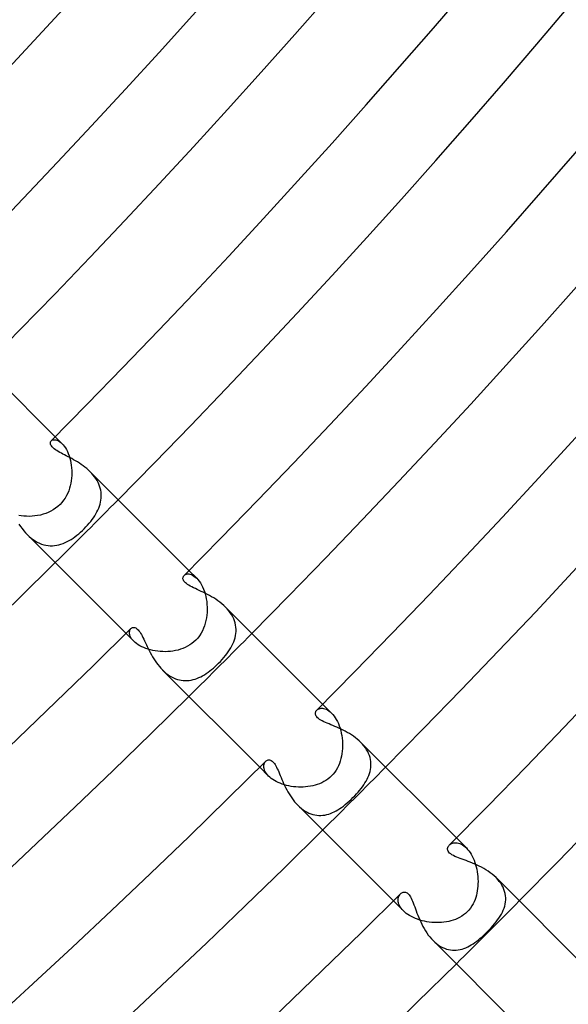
# Model space of a CAD drawing. Header units: millimetres. Extents: x -485 to 485, y -485 to 485.
# Tile 79 of 110: x 265 to 290, y -290 to -245. Entities that reach past the tile are written whole.
import ezdxf

# ---------------------------------------------------------------- set-up
doc = ezdxf.new("R2010")
doc.units = ezdxf.units.MM
doc.layers.add('HIDDEN', color=7, linetype='Continuous')
doc.layers.add('THICK', color=7, linetype='Continuous')

msp = doc.modelspace()

# ---------------------------------------------------------------- linework, layer by layer
at = {"layer": 'HIDDEN'}
for p, q in [((266.929, -264.101), (267.232, -264.404)), ((266.751, -264.281), (266.779, -264.258)), ((266.779, -264.258), (266.814, -264.242)), ((266.814, -264.242), (266.855, -264.232)), ((266.855, -264.232), (266.9, -264.23)), ((266.9, -264.23), (266.949, -264.236)), ((266.949, -264.236), (267.002, -264.25)), ((267.002, -264.25), (267.058, -264.274)), ((267.058, -264.274), (267.115, -264.307)), ((267.115, -264.307), (267.174, -264.35)), ((267.174, -264.35), (267.232, -264.404)), ((267.232, -264.404), (267.284, -264.46)), ((267.284, -264.46), (267.335, -264.525)), ((267.335, -264.525), (267.385, -264.597)), ((267.385, -264.597), (267.431, -264.677)), ((267.431, -264.677), (267.475, -264.763)), ((267.475, -264.763), (267.515, -264.855)), ((267.515, -264.855), (267.552, -264.953)), ((267.552, -264.953), (267.584, -265.055)), ((267.584, -265.055), (267.612, -265.162)), ((267.612, -265.162), (267.635, -265.271)), ((267.635, -265.271), (267.653, -265.383)), ((267.653, -265.383), (267.666, -265.497)), ((267.666, -265.497), (267.673, -265.612)), ((267.665, -265.961), (267.651, -266.077)), ((267.673, -265.845), (267.665, -265.961)), ((267.673, -265.612), (267.676, -265.728)), ((267.676, -265.728), (267.673, -265.845)), ((268.569, -265.744), (268.499, -265.67)), ((268.636, -265.82), (268.569, -265.744)), ((268.698, -265.899), (268.636, -265.82)), ((268.755, -265.981), (268.698, -265.899)), ((267.606, -266.305), (267.574, -266.416)), ((267.631, -266.192), (267.606, -266.305)), ((267.651, -266.077), (267.631, -266.192)), ((268.807, -266.065), (268.755, -265.981)), ((268.852, -266.15), (268.807, -266.065)), ((268.892, -266.237), (268.852, -266.15)), ((268.925, -266.324), (268.892, -266.237)), ((268.952, -266.413), (268.925, -266.324)), ((267.438, -266.746), (267.377, -266.852)), ((267.491, -266.638), (267.438, -266.746)), ((267.536, -266.527), (267.491, -266.638)), ((267.574, -266.416), (267.536, -266.527)), ((268.973, -266.503), (268.952, -266.413)), ((268.987, -266.593), (268.973, -266.503)), ((268.995, -266.683), (268.987, -266.593)), ((268.991, -266.863), (268.996, -266.773)), ((268.996, -266.773), (268.995, -266.683)), ((267.049, -267.234), (266.948, -267.313)), ((267.145, -267.145), (267.049, -267.234)), ((267.23, -267.054), (267.145, -267.145)), ((267.308, -266.956), (267.23, -267.054)), ((267.377, -266.852), (267.308, -266.956)), ((268.883, -267.306), (268.915, -267.218)), ((268.915, -267.218), (268.943, -267.13)), ((268.943, -267.13), (268.965, -267.041)), ((268.965, -267.041), (268.981, -266.952)), ((268.981, -266.952), (268.991, -266.863)), ((265.404, -267.656), (265.287, -267.638)), ((265.524, -267.668), (265.404, -267.656)), ((265.645, -267.675), (265.524, -267.668)), ((265.768, -267.676), (265.645, -267.675)), ((265.892, -267.67), (265.768, -267.676)), ((266.015, -267.659), (265.892, -267.67)), ((266.138, -267.641), (266.015, -267.659)), ((266.261, -267.616), (266.138, -267.641)), ((266.382, -267.585), (266.261, -267.616)), ((266.501, -267.546), (266.382, -267.585)), ((266.618, -267.5), (266.501, -267.546)), ((266.732, -267.446), (266.618, -267.5)), ((266.842, -267.384), (266.732, -267.446)), ((266.948, -267.313), (266.842, -267.384)), ((268.589, -267.82), (268.649, -267.736)), ((268.649, -267.736), (268.705, -267.651)), ((268.705, -267.651), (268.756, -267.565)), ((268.756, -267.565), (268.803, -267.479)), ((268.803, -267.479), (268.845, -267.393)), ((268.845, -267.393), (268.883, -267.306)), ((268.232, -268.232), (268.311, -268.151)), ((268.311, -268.151), (268.386, -268.07)), ((268.386, -268.07), (268.457, -267.987)), ((268.457, -267.987), (268.525, -267.904)), ((268.525, -267.904), (268.589, -267.82)), ((265.671, -268.499), (265.755, -268.579)), ((265.755, -268.579), (265.842, -268.653)), ((267.73, -268.653), (267.817, -268.592)), ((267.817, -268.592), (267.903, -268.526)), ((267.903, -268.526), (267.988, -268.457)), ((267.988, -268.457), (268.071, -268.384)), ((268.071, -268.384), (268.153, -268.309)), ((268.153, -268.309), (268.232, -268.232)), ((265.842, -268.653), (265.933, -268.722)), ((265.933, -268.722), (266.026, -268.783)), ((266.026, -268.783), (266.12, -268.837)), ((266.12, -268.837), (266.216, -268.883)), ((266.216, -268.883), (266.313, -268.921)), ((266.313, -268.921), (266.411, -268.951)), ((266.411, -268.951), (266.51, -268.974)), ((266.51, -268.974), (266.608, -268.988)), ((266.608, -268.988), (266.706, -268.995)), ((266.706, -268.995), (266.803, -268.995)), ((266.803, -268.995), (266.9, -268.988)), ((266.9, -268.988), (266.996, -268.974)), ((266.996, -268.974), (267.091, -268.953)), ((267.091, -268.953), (267.185, -268.926)), ((267.185, -268.926), (267.279, -268.894)), ((267.279, -268.894), (267.371, -268.855)), ((267.371, -268.855), (267.462, -268.812)), ((267.462, -268.812), (267.552, -268.764)), ((267.552, -268.764), (267.641, -268.711)), ((267.641, -268.711), (267.73, -268.653)), ((272.72, -270.332), (272.751, -270.307)), ((272.751, -270.307), (272.789, -270.287)), ((272.789, -270.287), (272.831, -270.273)), ((272.831, -270.273), (272.879, -270.266)), ((272.879, -270.266), (272.93, -270.267)), ((272.93, -270.267), (272.985, -270.276)), ((272.94, -270.111), (273.29, -270.461)), ((272.985, -270.276), (273.043, -270.294)), ((273.043, -270.294), (273.103, -270.321)), ((273.103, -270.321), (273.165, -270.358)), ((273.165, -270.358), (273.227, -270.404)), ((273.227, -270.404), (273.29, -270.461)), ((273.29, -270.461), (273.346, -270.522)), ((273.346, -270.522), (273.401, -270.592)), ((273.401, -270.592), (273.454, -270.67)), ((273.454, -270.67), (273.505, -270.756)), ((273.505, -270.756), (273.551, -270.848)), ((273.551, -270.848), (273.594, -270.947)), ((273.594, -270.947), (273.633, -271.052)), ((273.633, -271.052), (273.667, -271.162)), ((273.667, -271.162), (273.696, -271.275)), ((273.696, -271.275), (273.72, -271.391)), ((273.72, -271.391), (273.738, -271.51)), ((273.738, -271.51), (273.751, -271.631)), ((273.751, -271.631), (273.758, -271.754)), ((273.744, -272.12), (273.728, -272.24)), ((273.755, -271.999), (273.744, -272.12)), ((273.759, -271.876), (273.755, -271.999)), ((273.758, -271.754), (273.759, -271.876)), ((274.659, -271.835), (274.582, -271.753)), ((274.731, -271.919), (274.659, -271.835)), ((274.796, -272.006), (274.731, -271.919)), ((274.855, -272.095), (274.796, -272.006)), ((274.907, -272.187), (274.855, -272.095)), ((273.641, -272.59), (273.598, -272.704)), ((273.676, -272.475), (273.641, -272.59)), ((273.705, -272.359), (273.676, -272.475)), ((273.728, -272.24), (273.705, -272.359)), ((274.951, -272.28), (274.907, -272.187)), ((274.988, -272.375), (274.951, -272.28)), ((275.017, -272.469), (274.988, -272.375)), ((275.038, -272.565), (275.017, -272.469)), ((275.052, -272.66), (275.038, -272.565)), ((270.111, -272.94), (270.461, -273.29)), ((270.266, -272.907), (270.268, -272.861)), ((270.271, -272.956), (270.266, -272.907)), ((270.268, -272.861), (270.276, -272.819)), ((270.282, -273.008), (270.271, -272.956)), ((270.276, -272.819), (270.29, -272.781)), ((270.301, -273.062), (270.282, -273.008)), ((270.29, -272.781), (270.309, -272.748)), ((270.309, -272.748), (270.332, -272.72)), ((273.415, -273.04), (273.333, -273.145)), ((273.485, -272.93), (273.415, -273.04)), ((273.546, -272.818), (273.485, -272.93)), ((273.598, -272.704), (273.546, -272.818)), ((275.013, -273.132), (275.035, -273.039)), ((275.035, -273.039), (275.049, -272.945)), ((275.049, -272.945), (275.057, -272.85)), ((275.058, -272.755), (275.052, -272.66)), ((275.057, -272.85), (275.058, -272.755)), ((270.329, -273.117), (270.301, -273.062)), ((270.364, -273.175), (270.329, -273.117)), ((270.408, -273.232), (270.364, -273.175)), ((270.461, -273.289), (270.408, -273.232)), ((270.518, -273.342), (270.461, -273.289)), ((270.582, -273.394), (270.518, -273.342)), ((270.654, -273.444), (270.582, -273.394)), ((270.732, -273.492), (270.654, -273.444)), ((272.974, -273.458), (272.875, -273.517)), ((273.069, -273.393), (272.974, -273.458)), ((273.159, -273.322), (273.069, -273.393)), ((273.243, -273.243), (273.159, -273.322)), ((273.333, -273.145), (273.243, -273.243)), ((274.871, -273.497), (274.915, -273.407)), ((274.915, -273.407), (274.953, -273.316)), ((274.953, -273.316), (274.986, -273.224)), ((274.986, -273.224), (275.013, -273.132)), ((270.817, -273.536), (270.732, -273.492)), ((270.907, -273.578), (270.817, -273.536)), ((271.002, -273.616), (270.907, -273.578)), ((271.103, -273.65), (271.002, -273.616)), ((271.207, -273.679), (271.103, -273.65)), ((271.314, -273.705), (271.207, -273.679)), ((271.423, -273.725), (271.314, -273.705)), ((271.534, -273.741), (271.423, -273.725)), ((271.648, -273.752), (271.534, -273.741)), ((271.762, -273.758), (271.648, -273.752)), ((271.877, -273.759), (271.762, -273.758)), ((271.993, -273.755), (271.877, -273.759)), ((272.108, -273.745), (271.993, -273.755)), ((272.223, -273.73), (272.108, -273.745)), ((272.336, -273.71), (272.223, -273.73)), ((272.448, -273.684), (272.336, -273.71)), ((272.558, -273.651), (272.448, -273.684)), ((272.667, -273.613), (272.558, -273.651)), ((272.772, -273.568), (272.667, -273.613)), ((272.875, -273.517), (272.772, -273.568)), ((274.579, -273.937), (274.646, -273.851)), ((274.646, -273.851), (274.709, -273.763)), ((274.709, -273.763), (274.768, -273.675)), ((274.768, -273.675), (274.822, -273.586)), ((274.822, -273.586), (274.871, -273.497)), ((274.12, -274.423), (274.198, -274.35)), ((274.198, -274.35), (274.275, -274.275)), ((274.275, -274.275), (274.356, -274.193)), ((274.356, -274.193), (274.433, -274.108)), ((274.433, -274.108), (274.508, -274.023)), ((274.508, -274.023), (274.579, -273.937)), ((271.753, -274.582), (271.829, -274.654)), ((271.829, -274.654), (271.908, -274.722)), ((271.908, -274.722), (271.989, -274.784)), ((271.989, -274.784), (272.072, -274.84)), ((273.551, -274.841), (273.634, -274.793)), ((273.634, -274.793), (273.717, -274.74)), ((273.717, -274.74), (273.799, -274.684)), ((273.799, -274.684), (273.88, -274.623)), ((273.88, -274.623), (273.961, -274.56)), ((273.961, -274.56), (274.041, -274.493)), ((274.041, -274.493), (274.12, -274.423)), ((272.072, -274.84), (272.157, -274.891)), ((272.157, -274.891), (272.243, -274.934)), ((272.243, -274.934), (272.331, -274.972)), ((272.331, -274.972), (272.42, -275.003)), ((272.42, -275.003), (272.508, -275.026)), ((272.508, -275.026), (272.597, -275.044)), ((272.597, -275.044), (272.686, -275.054)), ((272.686, -275.054), (272.775, -275.058)), ((272.775, -275.058), (272.864, -275.056)), ((272.864, -275.056), (272.952, -275.048)), ((272.952, -275.048), (273.04, -275.034)), ((273.04, -275.034), (273.127, -275.015)), ((273.127, -275.015), (273.213, -274.99)), ((273.213, -274.99), (273.299, -274.96)), ((273.299, -274.96), (273.384, -274.925)), ((273.384, -274.925), (273.468, -274.885)), ((273.468, -274.885), (273.551, -274.841)), ((278.95, -276.122), (279.349, -276.521)), ((278.685, -276.389), (278.715, -276.363)), ((278.715, -276.363), (278.751, -276.341)), ((278.751, -276.341), (278.792, -276.324)), ((278.792, -276.324), (278.836, -276.311)), ((278.836, -276.311), (278.885, -276.305)), ((278.885, -276.305), (278.936, -276.305)), ((278.936, -276.305), (278.991, -276.312)), ((278.991, -276.312), (279.048, -276.327)), ((279.048, -276.327), (279.106, -276.349)), ((279.106, -276.349), (279.167, -276.379)), ((279.167, -276.379), (279.227, -276.418)), ((279.227, -276.418), (279.288, -276.465)), ((279.288, -276.465), (279.349, -276.52)), ((279.349, -276.52), (279.406, -276.582)), ((279.406, -276.582), (279.461, -276.651)), ((279.461, -276.651), (279.515, -276.727)), ((279.515, -276.727), (279.565, -276.81)), ((279.565, -276.81), (279.612, -276.899)), ((279.612, -276.899), (279.656, -276.994)), ((279.656, -276.994), (279.696, -277.095)), ((279.696, -277.095), (279.731, -277.2)), ((279.731, -277.2), (279.762, -277.308)), ((279.762, -277.308), (279.789, -277.419)), ((279.789, -277.419), (279.81, -277.532)), ((279.81, -277.532), (279.827, -277.648)), ((279.827, -277.648), (279.838, -277.765)), ((279.838, -277.765), (279.844, -277.882)), ((279.844, -277.882), (279.845, -277.999)), ((280.738, -277.914), (280.664, -277.836)), ((280.807, -277.995), (280.738, -277.914)), ((279.818, -278.344), (279.798, -278.455)), ((279.832, -278.23), (279.818, -278.344)), ((279.841, -278.115), (279.832, -278.23)), ((279.845, -277.999), (279.841, -278.115)), ((280.869, -278.078), (280.807, -277.995)), ((280.926, -278.164), (280.869, -278.078)), ((280.975, -278.252), (280.926, -278.164)), ((281.017, -278.34), (280.975, -278.252)), ((281.052, -278.43), (281.017, -278.34)), ((276.315, -278.822), (276.327, -278.782)), ((276.327, -278.782), (276.344, -278.745)), ((276.344, -278.745), (276.365, -278.713)), ((276.365, -278.713), (276.389, -278.685)), ((279.705, -278.779), (279.662, -278.882)), ((279.742, -278.673), (279.705, -278.779)), ((279.772, -278.565), (279.742, -278.673)), ((279.798, -278.455), (279.772, -278.565)), ((281.079, -278.52), (281.052, -278.43)), ((281.099, -278.61), (281.079, -278.52)), ((281.112, -278.701), (281.099, -278.61)), ((281.119, -278.791), (281.112, -278.701)), ((281.118, -278.881), (281.119, -278.791)), ((276.122, -278.95), (276.521, -279.349)), ((276.304, -278.913), (276.307, -278.866)), ((276.308, -278.962), (276.304, -278.913)), ((276.307, -278.866), (276.315, -278.822)), ((276.317, -279.014), (276.308, -278.962)), ((276.333, -279.068), (276.317, -279.014)), ((276.356, -279.123), (276.333, -279.068)), ((276.386, -279.179), (276.356, -279.123)), ((276.424, -279.236), (276.386, -279.179)), ((276.469, -279.293), (276.424, -279.236)), ((279.492, -279.174), (279.422, -279.262)), ((279.555, -279.08), (279.492, -279.174)), ((279.612, -278.983), (279.555, -279.08)), ((279.662, -278.882), (279.612, -278.983)), ((281.023, -279.321), (281.054, -279.234)), ((281.054, -279.234), (281.079, -279.147)), ((281.079, -279.147), (281.098, -279.059)), ((281.098, -279.059), (281.111, -278.971)), ((281.111, -278.971), (281.118, -278.881)), ((276.521, -279.349), (276.469, -279.293)), ((276.577, -279.401), (276.521, -279.349)), ((276.64, -279.453), (276.577, -279.401)), ((276.709, -279.502), (276.64, -279.453)), ((276.784, -279.55), (276.709, -279.502)), ((276.864, -279.594), (276.784, -279.55)), ((276.949, -279.636), (276.864, -279.594)), ((277.039, -279.674), (276.949, -279.636)), ((277.133, -279.709), (277.039, -279.674)), ((278.908, -279.65), (278.81, -279.693)), ((279.003, -279.601), (278.908, -279.65)), ((279.095, -279.546), (279.003, -279.601)), ((279.183, -279.485), (279.095, -279.546)), ((279.267, -279.418), (279.183, -279.485)), ((279.345, -279.345), (279.267, -279.418)), ((279.422, -279.262), (279.345, -279.345)), ((280.797, -279.744), (280.851, -279.66)), ((280.851, -279.66), (280.901, -279.576)), ((280.901, -279.576), (280.947, -279.492)), ((280.947, -279.492), (280.987, -279.407)), ((280.987, -279.407), (281.023, -279.321)), ((277.23, -279.741), (277.133, -279.709)), ((277.331, -279.768), (277.23, -279.741)), ((277.433, -279.792), (277.331, -279.768)), ((277.538, -279.811), (277.433, -279.792)), ((277.643, -279.826), (277.538, -279.811)), ((277.75, -279.837), (277.643, -279.826)), ((277.858, -279.844), (277.75, -279.837)), ((277.966, -279.846), (277.858, -279.844)), ((278.075, -279.843), (277.966, -279.846)), ((278.183, -279.837), (278.075, -279.843)), ((278.29, -279.825), (278.183, -279.837)), ((278.397, -279.809), (278.29, -279.825)), ((278.503, -279.788), (278.397, -279.809)), ((278.607, -279.761), (278.503, -279.788)), ((278.709, -279.73), (278.607, -279.761)), ((278.81, -279.693), (278.709, -279.73)), ((280.467, -280.155), (280.54, -280.073)), ((280.54, -280.073), (280.609, -279.991)), ((280.609, -279.991), (280.676, -279.909)), ((280.676, -279.909), (280.738, -279.827)), ((280.738, -279.827), (280.797, -279.744)), ((279.965, -280.631), (280.051, -280.559)), ((280.051, -280.559), (280.139, -280.482)), ((280.139, -280.482), (280.227, -280.4)), ((280.227, -280.4), (280.314, -280.314)), ((280.314, -280.314), (280.392, -280.235)), ((280.392, -280.235), (280.467, -280.155)), ((277.835, -280.664), (277.912, -280.737)), ((277.912, -280.737), (277.992, -280.805)), ((277.992, -280.805), (278.075, -280.867)), ((278.075, -280.867), (278.16, -280.923)), ((278.16, -280.923), (278.247, -280.972)), ((278.247, -280.972), (278.334, -281.014)), ((279.308, -281.028), (279.392, -280.994)), ((279.392, -280.994), (279.475, -280.955)), ((279.475, -280.955), (279.557, -280.912)), ((279.557, -280.912), (279.638, -280.865)), ((279.638, -280.865), (279.718, -280.814)), ((279.718, -280.814), (279.798, -280.758)), ((279.798, -280.758), (279.881, -280.697)), ((279.881, -280.697), (279.965, -280.631)), ((278.334, -281.014), (278.423, -281.049)), ((278.423, -281.049), (278.512, -281.077)), ((278.512, -281.077), (278.602, -281.098)), ((278.602, -281.098), (278.692, -281.112)), ((278.692, -281.112), (278.782, -281.118)), ((278.782, -281.118), (278.871, -281.119)), ((278.871, -281.119), (278.96, -281.112)), ((278.96, -281.112), (279.048, -281.1)), ((279.048, -281.1), (279.135, -281.081)), ((279.135, -281.081), (279.222, -281.057)), ((279.222, -281.057), (279.308, -281.028)), ((284.961, -282.132), (285.411, -282.582)), ((284.643, -282.452), (284.674, -282.425)), ((284.674, -282.425), (284.709, -282.401)), ((284.709, -282.401), (284.749, -282.38)), ((284.749, -282.38), (284.792, -282.364)), ((284.792, -282.364), (284.839, -282.353)), ((284.839, -282.353), (284.889, -282.346)), ((284.889, -282.346), (284.941, -282.345)), ((284.941, -282.345), (284.996, -282.351)), ((284.996, -282.351), (285.053, -282.363)), ((285.053, -282.363), (285.111, -282.381)), ((285.111, -282.381), (285.171, -282.407)), ((285.171, -282.407), (285.231, -282.439)), ((285.231, -282.439), (285.292, -282.48)), ((285.292, -282.48), (285.352, -282.527)), ((285.352, -282.527), (285.411, -282.582)), ((285.411, -282.582), (285.467, -282.643)), ((285.467, -282.643), (285.522, -282.71)), ((285.522, -282.71), (285.575, -282.784)), ((285.575, -282.784), (285.625, -282.864)), ((285.625, -282.864), (285.672, -282.949)), ((285.672, -282.949), (285.716, -283.039)), ((285.716, -283.039), (285.756, -283.133)), ((285.756, -283.133), (285.793, -283.231)), ((285.793, -283.231), (285.825, -283.332)), ((285.825, -283.332), (285.854, -283.435)), ((285.854, -283.435), (285.878, -283.541)), ((285.878, -283.541), (285.898, -283.648)), ((285.898, -283.648), (285.914, -283.756)), ((285.914, -283.756), (285.925, -283.865)), ((285.925, -283.865), (285.932, -283.974)), ((285.932, -283.974), (285.935, -284.083)), ((285.935, -284.083), (285.933, -284.19)), ((286.821, -283.997), (286.744, -283.915)), ((286.892, -284.082), (286.821, -283.997)), ((286.955, -284.17), (286.892, -284.082)), ((285.902, -284.505), (285.883, -284.606)), ((285.917, -284.402), (285.902, -284.505)), ((285.927, -284.297), (285.917, -284.402)), ((285.933, -284.19), (285.927, -284.297)), ((287.011, -284.259), (286.955, -284.17)), ((287.059, -284.35), (287.011, -284.259)), ((287.099, -284.443), (287.059, -284.35)), ((287.131, -284.538), (287.099, -284.443)), ((287.155, -284.632), (287.131, -284.538)), ((282.132, -284.961), (282.582, -285.411)), ((282.346, -284.889), (282.352, -284.84)), ((282.346, -284.941), (282.346, -284.889)), ((282.351, -284.996), (282.346, -284.941)), ((282.362, -285.052), (282.351, -284.996)), ((282.352, -284.84), (282.364, -284.793)), ((282.364, -284.793), (282.38, -284.75)), ((282.38, -284.75), (282.4, -284.71)), ((282.4, -284.71), (282.425, -284.674)), ((282.425, -284.674), (282.452, -284.643)), ((285.799, -284.899), (285.759, -284.997)), ((285.832, -284.802), (285.799, -284.899)), ((285.86, -284.705), (285.832, -284.802)), ((285.883, -284.606), (285.86, -284.705)), ((287.17, -284.726), (287.155, -284.632)), ((287.178, -284.82), (287.17, -284.726)), ((287.17, -285.007), (287.178, -284.914)), ((287.178, -284.914), (287.178, -284.82)), ((282.381, -285.11), (282.362, -285.052)), ((282.406, -285.169), (282.381, -285.11)), ((282.438, -285.229), (282.406, -285.169)), ((282.479, -285.29), (282.438, -285.229)), ((282.527, -285.351), (282.479, -285.29)), ((282.582, -285.411), (282.527, -285.351)), ((282.641, -285.466), (282.582, -285.411)), ((285.527, -285.37), (285.451, -285.451)), ((285.597, -285.281), (285.527, -285.37)), ((285.658, -285.189), (285.597, -285.281)), ((285.712, -285.094), (285.658, -285.189)), ((285.759, -284.997), (285.712, -285.094)), ((287.03, -285.464), (287.071, -285.374)), ((287.071, -285.374), (287.105, -285.284)), ((287.105, -285.284), (287.134, -285.192)), ((287.134, -285.192), (287.155, -285.1)), ((287.155, -285.1), (287.17, -285.007)), ((282.706, -285.519), (282.641, -285.466)), ((282.778, -285.571), (282.706, -285.519)), ((282.857, -285.621), (282.778, -285.571)), ((282.94, -285.668), (282.857, -285.621)), ((283.028, -285.711), (282.94, -285.668)), ((283.121, -285.751), (283.028, -285.711)), ((283.217, -285.788), (283.121, -285.751)), ((283.318, -285.821), (283.217, -285.788)), ((283.421, -285.85), (283.318, -285.821)), ((283.527, -285.875), (283.421, -285.85)), ((283.634, -285.896), (283.527, -285.875)), ((284.615, -285.881), (284.511, -285.901)), ((284.718, -285.857), (284.615, -285.881)), ((284.818, -285.827), (284.718, -285.857)), ((284.917, -285.792), (284.818, -285.827)), ((285.014, -285.751), (284.917, -285.792)), ((285.108, -285.705), (285.014, -285.751)), ((285.2, -285.651), (285.108, -285.705)), ((285.288, -285.592), (285.2, -285.651)), ((285.372, -285.525), (285.288, -285.592)), ((285.451, -285.451), (285.372, -285.525)), ((286.747, -285.906), (286.814, -285.818)), ((286.814, -285.818), (286.876, -285.729)), ((286.876, -285.729), (286.933, -285.641)), ((286.933, -285.641), (286.984, -285.553)), ((286.984, -285.553), (287.03, -285.464)), ((283.743, -285.912), (283.634, -285.896)), ((283.853, -285.924), (283.743, -285.912)), ((283.964, -285.932), (283.853, -285.924)), ((284.075, -285.935), (283.964, -285.932)), ((284.186, -285.933), (284.075, -285.935)), ((284.296, -285.927), (284.186, -285.933)), ((284.404, -285.917), (284.296, -285.927)), ((284.511, -285.901), (284.404, -285.917)), ((286.349, -286.349), (286.436, -286.26)), ((286.436, -286.26), (286.519, -286.171)), ((286.519, -286.171), (286.599, -286.082)), ((286.599, -286.082), (286.675, -285.994)), ((286.675, -285.994), (286.747, -285.906)), ((283.916, -286.744), (283.996, -286.819)), ((285.874, -286.771), (285.954, -286.708)), ((285.954, -286.708), (286.034, -286.641)), ((286.034, -286.641), (286.113, -286.572)), ((286.113, -286.572), (286.193, -286.5)), ((286.193, -286.5), (286.271, -286.425)), ((286.271, -286.425), (286.349, -286.349)), ((283.996, -286.819), (284.077, -286.888)), ((284.077, -286.888), (284.161, -286.95)), ((284.161, -286.95), (284.247, -287.004)), ((284.247, -287.004), (284.335, -287.052)), ((284.335, -287.052), (284.424, -287.092)), ((284.424, -287.092), (284.513, -287.124)), ((284.513, -287.124), (284.603, -287.148)), ((284.603, -287.148), (284.692, -287.166)), ((284.692, -287.166), (284.781, -287.176)), ((284.781, -287.176), (284.87, -287.179)), ((284.87, -287.179), (284.958, -287.175)), ((284.958, -287.175), (285.045, -287.165)), ((285.045, -287.165), (285.132, -287.149)), ((285.132, -287.149), (285.217, -287.127)), ((285.217, -287.127), (285.302, -287.099)), ((285.302, -287.099), (285.386, -287.066)), ((285.386, -287.066), (285.469, -287.028)), ((285.469, -287.028), (285.551, -286.986)), ((285.551, -286.986), (285.632, -286.938)), ((285.632, -286.938), (285.713, -286.887)), ((285.713, -286.887), (285.794, -286.831)), ((285.794, -286.831), (285.874, -286.771))]:
    msp.add_line(p, q, dxfattribs=at)
for radius, start, end in [(379.5, 314.69806, 315.30196), (388, 314.70465, 315.29537), (396.5, 314.71101, 315.28901), (405, 314.71708, 315.28294)]:
    msp.add_arc((0, 0), radius, start, end, dxfattribs=at)
at = {"layer": 'THICK'}
for p, q in [((262.414, -259.585), (266.929, -264.101)), ((266.711, -264.365), (266.718, -264.333)), ((266.711, -264.399), (266.711, -264.365)), ((266.718, -264.436), (266.711, -264.399)), ((266.718, -264.333), (266.731, -264.305)), ((266.734, -264.474), (266.718, -264.436)), ((266.731, -264.305), (266.751, -264.281)), ((266.758, -264.513), (266.734, -264.474)), ((266.79, -264.554), (266.758, -264.513)), ((266.832, -264.596), (266.79, -264.554)), ((266.882, -264.639), (266.832, -264.596)), ((266.938, -264.68), (266.882, -264.639)), ((267, -264.72), (266.938, -264.68)), ((267.065, -264.76), (267, -264.72)), ((267.133, -264.799), (267.065, -264.76)), ((267.204, -264.837), (267.133, -264.799)), ((267.275, -264.874), (267.204, -264.837)), ((267.35, -264.913), (267.275, -264.874)), ((267.428, -264.953), (267.35, -264.913)), ((267.508, -264.995), (267.428, -264.953)), ((267.589, -265.038), (267.508, -264.995)), ((267.673, -265.083), (267.589, -265.038)), ((267.757, -265.13), (267.673, -265.083)), ((267.842, -265.179), (267.757, -265.13)), ((267.928, -265.23), (267.842, -265.179)), ((268.013, -265.284), (267.928, -265.23)), ((268.098, -265.341), (268.013, -265.284)), ((268.182, -265.401), (268.098, -265.341)), ((268.265, -265.464), (268.182, -265.401)), ((268.345, -265.53), (268.265, -265.464)), ((268.424, -265.599), (268.345, -265.53)), ((268.499, -265.67), (268.424, -265.599)), ((268.499, -265.671), (272.94, -270.111)), ((265.298, -268.034), (265.365, -268.132)), ((265.365, -268.132), (265.436, -268.229)), ((265.436, -268.229), (265.511, -268.323)), ((265.511, -268.323), (265.589, -268.413)), ((265.589, -268.413), (265.671, -268.499)), ((265.671, -268.499), (270.111, -272.94)), ((272.68, -270.397), (272.69, -270.373)), ((272.69, -270.373), (272.704, -270.352)), ((272.704, -270.352), (272.72, -270.332)), ((272.67, -270.449), (272.673, -270.422)), ((272.672, -270.479), (272.67, -270.449)), ((272.679, -270.511), (272.672, -270.479)), ((272.673, -270.422), (272.68, -270.397)), ((272.693, -270.546), (272.679, -270.511)), ((272.714, -270.582), (272.693, -270.546)), ((272.744, -270.621), (272.714, -270.582)), ((272.781, -270.659), (272.744, -270.621)), ((272.826, -270.697), (272.781, -270.659)), ((272.878, -270.734), (272.826, -270.697)), ((272.936, -270.772), (272.878, -270.734)), ((273.001, -270.81), (272.936, -270.772)), ((273.072, -270.847), (273.001, -270.81)), ((273.147, -270.886), (273.072, -270.847)), ((273.228, -270.924), (273.147, -270.886)), ((273.311, -270.964), (273.228, -270.924)), ((273.399, -271.005), (273.311, -270.964)), ((273.488, -271.047), (273.399, -271.005)), ((273.58, -271.091), (273.488, -271.047)), ((273.673, -271.136), (273.58, -271.091)), ((273.767, -271.185), (273.673, -271.136)), ((273.863, -271.235), (273.767, -271.185)), ((273.958, -271.289), (273.863, -271.235)), ((274.053, -271.345), (273.958, -271.289)), ((274.147, -271.405), (274.053, -271.345)), ((274.239, -271.468), (274.147, -271.405)), ((274.33, -271.534), (274.239, -271.468)), ((274.417, -271.604), (274.33, -271.534)), ((274.501, -271.677), (274.417, -271.604)), ((274.582, -271.753), (274.501, -271.677)), ((274.583, -271.754), (278.95, -276.122)), ((270.332, -272.72), (270.352, -272.703)), ((270.352, -272.703), (270.374, -272.69)), ((270.374, -272.69), (270.397, -272.679)), ((270.397, -272.679), (270.422, -272.673)), ((270.422, -272.673), (270.45, -272.67)), ((270.45, -272.67), (270.48, -272.672)), ((270.48, -272.672), (270.512, -272.679)), ((270.512, -272.679), (270.546, -272.693)), ((270.546, -272.693), (270.581, -272.713)), ((270.581, -272.713), (270.618, -272.741)), ((270.618, -272.741), (270.655, -272.777)), ((270.655, -272.777), (270.691, -272.819)), ((270.691, -272.819), (270.727, -272.868)), ((270.727, -272.868), (270.764, -272.923)), ((270.764, -272.923), (270.8, -272.984)), ((270.8, -272.984), (270.836, -273.051)), ((270.836, -273.051), (270.873, -273.122)), ((270.873, -273.122), (270.91, -273.198)), ((270.91, -273.198), (270.948, -273.277)), ((270.948, -273.277), (270.986, -273.36)), ((270.986, -273.36), (271.026, -273.445)), ((271.026, -273.445), (271.067, -273.531)), ((271.067, -273.531), (271.11, -273.62)), ((271.11, -273.62), (271.155, -273.71)), ((271.155, -273.71), (271.203, -273.801)), ((271.203, -273.801), (271.252, -273.893)), ((271.252, -273.893), (271.305, -273.984)), ((271.305, -273.984), (271.36, -274.076)), ((271.36, -274.076), (271.418, -274.166)), ((271.418, -274.166), (271.479, -274.254)), ((271.479, -274.254), (271.543, -274.341)), ((271.543, -274.341), (271.61, -274.424)), ((271.61, -274.424), (271.68, -274.505)), ((271.68, -274.505), (271.753, -274.582)), ((271.754, -274.583), (276.122, -278.95)), ((278.623, -276.516), (278.628, -276.487)), ((278.623, -276.548), (278.623, -276.516)), ((278.628, -276.582), (278.623, -276.548)), ((278.628, -276.487), (278.637, -276.461)), ((278.64, -276.617), (278.628, -276.582)), ((278.637, -276.461), (278.649, -276.435)), ((278.649, -276.435), (278.665, -276.411)), ((278.665, -276.411), (278.685, -276.389)), ((278.659, -276.654), (278.64, -276.617)), ((278.687, -276.692), (278.659, -276.654)), ((278.722, -276.729), (278.687, -276.692)), ((278.764, -276.765), (278.722, -276.729)), ((278.814, -276.8), (278.764, -276.765)), ((278.87, -276.835), (278.814, -276.8)), ((278.933, -276.87), (278.87, -276.835)), ((279.002, -276.905), (278.933, -276.87)), ((279.076, -276.939), (279.002, -276.905)), ((279.154, -276.973), (279.076, -276.939)), ((279.236, -277.008), (279.154, -276.973)), ((279.321, -277.043), (279.236, -277.008)), ((279.408, -277.08), (279.321, -277.043)), ((279.498, -277.118), (279.408, -277.08)), ((279.589, -277.157), (279.498, -277.118)), ((279.682, -277.199), (279.589, -277.157)), ((279.776, -277.243), (279.682, -277.199)), ((279.87, -277.289), (279.776, -277.243)), ((279.965, -277.337), (279.87, -277.289)), ((280.059, -277.389), (279.965, -277.337)), ((280.152, -277.443), (280.059, -277.389)), ((280.244, -277.501), (280.152, -277.443)), ((280.334, -277.561), (280.244, -277.501)), ((280.421, -277.625), (280.334, -277.561)), ((280.506, -277.692), (280.421, -277.625)), ((280.587, -277.762), (280.506, -277.692)), ((280.664, -277.836), (280.587, -277.762)), ((280.664, -277.836), (284.961, -282.132)), ((276.389, -278.685), (276.414, -278.664)), ((276.414, -278.664), (276.44, -278.647)), ((276.44, -278.647), (276.469, -278.633)), ((276.469, -278.633), (276.5, -278.625)), ((276.5, -278.625), (276.533, -278.622)), ((276.533, -278.622), (276.567, -278.625)), ((276.567, -278.625), (276.603, -278.634)), ((276.603, -278.634), (276.639, -278.65)), ((276.639, -278.65), (276.674, -278.673)), ((276.674, -278.673), (276.71, -278.703)), ((276.71, -278.703), (276.745, -278.739)), ((276.745, -278.739), (276.779, -278.783)), ((276.779, -278.783), (276.813, -278.833)), ((276.813, -278.833), (276.847, -278.89)), ((276.847, -278.89), (276.88, -278.952)), ((276.88, -278.952), (276.913, -279.019)), ((276.913, -279.019), (276.945, -279.09)), ((276.945, -279.09), (276.978, -279.165)), ((276.978, -279.165), (277.011, -279.244)), ((277.011, -279.244), (277.045, -279.325)), ((277.045, -279.325), (277.081, -279.41)), ((277.081, -279.41), (277.118, -279.497)), ((277.118, -279.497), (277.156, -279.587)), ((277.156, -279.587), (277.197, -279.679)), ((277.197, -279.679), (277.241, -279.772)), ((277.241, -279.772), (277.286, -279.866)), ((277.286, -279.866), (277.335, -279.961)), ((277.335, -279.961), (277.387, -280.055)), ((277.387, -280.055), (277.441, -280.149)), ((277.441, -280.149), (277.499, -280.241)), ((277.499, -280.241), (277.559, -280.331)), ((277.559, -280.331), (277.624, -280.419)), ((277.624, -280.419), (277.691, -280.505)), ((277.691, -280.505), (277.762, -280.586)), ((277.762, -280.586), (277.835, -280.664)), ((277.836, -280.664), (282.132, -284.961)), ((284.566, -282.643), (284.567, -282.601)), ((284.574, -282.686), (284.566, -282.643)), ((284.567, -282.601), (284.576, -282.56)), ((284.592, -282.729), (284.574, -282.686)), ((284.576, -282.56), (284.592, -282.521)), ((284.592, -282.521), (284.615, -282.485)), ((284.619, -282.771), (284.592, -282.729)), ((284.615, -282.485), (284.643, -282.452)), ((284.657, -282.812), (284.619, -282.771)), ((284.705, -282.852), (284.657, -282.812)), ((284.763, -282.89), (284.705, -282.852)), ((284.828, -282.927), (284.763, -282.89)), ((284.899, -282.961), (284.828, -282.927)), ((284.975, -282.994), (284.899, -282.961)), ((285.054, -283.025), (284.975, -282.994)), ((285.134, -283.055), (285.054, -283.025)), ((285.218, -283.086), (285.134, -283.055)), ((285.305, -283.118), (285.218, -283.086)), ((285.396, -283.151), (285.305, -283.118)), ((285.49, -283.186), (285.396, -283.151)), ((285.587, -283.223), (285.49, -283.186)), ((285.686, -283.263), (285.587, -283.223)), ((285.787, -283.305), (285.686, -283.263)), ((285.889, -283.351), (285.787, -283.305)), ((285.991, -283.399), (285.889, -283.351)), ((286.092, -283.451), (285.991, -283.399)), ((286.193, -283.506), (286.092, -283.451)), ((286.292, -283.565), (286.193, -283.506)), ((286.39, -283.627), (286.292, -283.565)), ((286.484, -283.694), (286.39, -283.627)), ((286.575, -283.764), (286.484, -283.694)), ((286.662, -283.838), (286.575, -283.764)), ((286.744, -283.915), (286.662, -283.838)), ((286.744, -283.915), (290.971, -288.143)), ((282.452, -284.643), (282.48, -284.619)), ((282.48, -284.619), (282.509, -284.599)), ((282.509, -284.599), (282.541, -284.583)), ((282.541, -284.583), (282.573, -284.572)), ((282.573, -284.572), (282.607, -284.566)), ((282.607, -284.566), (282.641, -284.566)), ((282.641, -284.566), (282.675, -284.571)), ((282.675, -284.571), (282.709, -284.583)), ((282.709, -284.583), (282.743, -284.6)), ((282.743, -284.6), (282.776, -284.624)), ((282.776, -284.624), (282.809, -284.654)), ((282.809, -284.654), (282.841, -284.691)), ((282.841, -284.691), (282.873, -284.734)), ((282.873, -284.734), (282.903, -284.784)), ((282.903, -284.784), (282.933, -284.841)), ((282.933, -284.841), (282.963, -284.905)), ((282.963, -284.905), (282.994, -284.976)), ((282.994, -284.976), (283.025, -285.053)), ((283.025, -285.053), (283.056, -285.136)), ((283.056, -285.136), (283.088, -285.223)), ((283.088, -285.223), (283.121, -285.313)), ((283.121, -285.313), (283.155, -285.408)), ((283.155, -285.408), (283.191, -285.504)), ((283.191, -285.504), (283.23, -285.603)), ((283.23, -285.603), (283.27, -285.704)), ((283.27, -285.704), (283.313, -285.805)), ((283.313, -285.805), (283.359, -285.907)), ((283.359, -285.907), (283.408, -286.008)), ((283.408, -286.008), (283.459, -286.108)), ((283.459, -286.108), (283.514, -286.208)), ((283.514, -286.208), (283.573, -286.306)), ((283.573, -286.306), (283.635, -286.401)), ((283.635, -286.401), (283.7, -286.493)), ((283.7, -286.493), (283.769, -286.581)), ((283.769, -286.581), (283.84, -286.665)), ((283.84, -286.665), (283.916, -286.744)), ((283.915, -286.744), (288.143, -290.971))]:
    msp.add_line(p, q, dxfattribs=at)
for radius, start, end in [(375.5, 315.26649, 359.73352), (384, 315.25194, 359.74801), (392.5, 315.23693, 359.76308), (401, 315.22129, 359.77867), (350, 315.30763, 359.69238), (354, 315.32373, 359.67628), (358.5, 315.29428, 359.70573), (362.5, 315.31611, 359.6839), (367, 315.28053, 359.71948), (371, 315.30889, 359.69112), (379.5, 315.30196, 359.69805), (388, 315.29537, 359.70464), (396.5, 315.28901, 359.711), (405, 315.28294, 359.71707), (379.5, 270.30197, 314.69806), (384, 270.25195, 314.74802), (388, 270.29532, 314.70465), (392.5, 270.23694, 314.76303), (396.5, 270.28902, 314.71101), (401, 270.2213, 314.77868), (405, 270.28295, 314.71708)]:
    msp.add_arc((0, 0), radius, start, end, dxfattribs=at)

doc.saveas('drawing.dxf')
